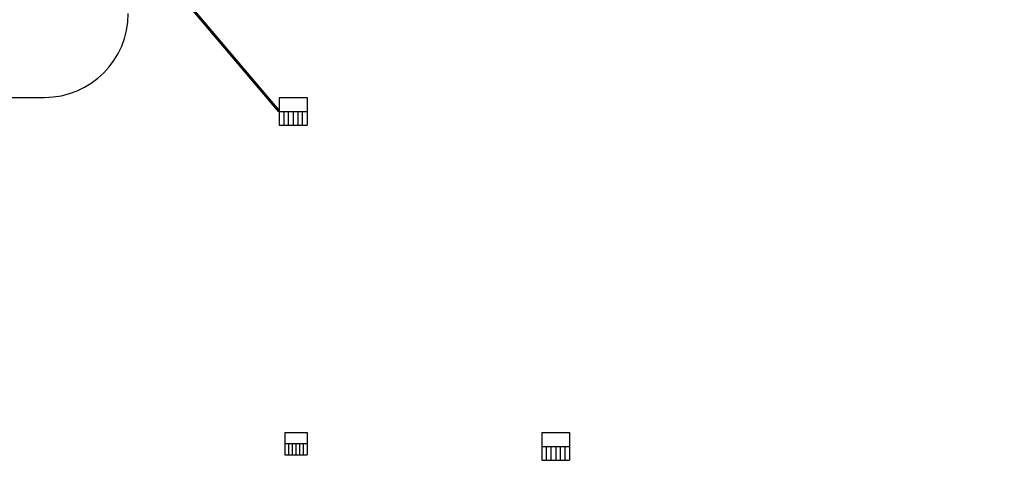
# Model space of a CAD drawing. Extents: x -424536 to -66822, y 139826 to 492209.
# Tile 76 of 91: x -103755 to -86133, y 231304 to 239196. Entities that reach past the tile are written whole.
import ezdxf

# ---------------------------------------------------------------- set-up
doc = ezdxf.new("R2010")
doc.units = 0
doc.header["$LTSCALE"] = 1000
doc.header["$MEASUREMENT"] = 0
for name, color, linetype in [('A乔木图例', 94, 'Continuous'), ('PUB_DIM', 3, 'Continuous'), ('图层1', 211, 'Continuous')]:
    doc.layers.add(name, color=color, linetype=linetype)
doc.styles.add('DIM_FONT', font='SIMPLEX', dxfattribs={"width": 0.7, "bigfont": 'GBCBIG'})
doc.dimstyles.new('DIMN300', dxfattribs={"dimscale": 3, "dimtxt": 300, "dimasz": 100, "dimexe": 250, "dimexo": 300, "dimgap": 150, "dimtad": 1, "dimdec": 0, "dimzin": 0, "dimdsep": 46, "dimtxsty": 'DIM_FONT', "dimblk": 'ARCHTICK', "dimcen": 0.09, "dimclrt": 7, "dimazin": 2, "dimtfac": 1, "dimtdec": 0, "dimtix": 1, "dimtmove": 2, "dimatfit": 3, "dimldrblk": 'ARCHTICK', "dimfxl": 1, "dimtolj": 1, "dimtzin": 0, "dimarcsym": 0})

# ---------------------------------------------------------------- blocks, each defined once
blk = doc.blocks.new('_ArchTick')
at = {"color": 0, "linetype": 'ByBlock', "const_width": 0.4}
blk.add_lwpolyline([(-0.5, -0.5), (0.5, 0.5)], dxfattribs=at)
blk = doc.blocks.new('*D91')
at = {"layer": 'Defpoints', "color": 0}
for p in [(-84779, 269704), (-82294, 269704), (-84779, 268704), (-221159, 241904), (-218074, 241904), (-218074, 237804)]:
    blk.add_point(p, dxfattribs=at)
at = {"layer": 'PUB_DIM', "color": 0, "lineweight": -2}
for p, q in [((-82294, 269704), (-82294, 269904)), ((-84179, 269704), (-81794, 269704)), ((-82294, 268704), (-82294, 269704)), ((-84179, 268704), (-81794, 268704)), ((-82294, 268704), (-82294, 268504)), ((-218974, 241904), (-221909, 241904)), ((-221159, 237804), (-221159, 241904)), ((-218974, 237804), (-221909, 237804))]:
    blk.add_line(p, q, dxfattribs=at)
for p, xscale, yscale, zscale, rotation in [((-82294, 269704), 200, 200, 200, 270), ((-82294, 268704), 200, 200, 200, 90), ((-221159, 241904), 300, 300, 300, 90), ((-221159, 237804), 300, 300, 300, 270)]:
    blk.add_blockref('_ArchTick', p, dxfattribs=dict(at, xscale=xscale, yscale=yscale, zscale=zscale, rotation=rotation))
at = {"layer": 'PUB_DIM', "color": 7, "attachment_point": 5, "rotation": 90, "style": 'DIM_FONT'}
for s, insert, char_height in [('\\A1;1000', (-82894, 269204), 600), ('\\A1;4100', (-222059, 239854), 900)]:
    blk.add_mtext(s, dxfattribs=dict(at, insert=insert, char_height=char_height))

msp = doc.modelspace()

# ---------------------------------------------------------------- linework, layer by layer
for p, q in [((-99112, 237804.4), (-99112, 237304.4)), ((-99112, 237804.4), (-98612, 237804.4)), ((-98612, 237804.4), (-98612, 237304.4)), ((-99112, 237554.4), (-98612, 237554.4)), ((-99029.7, 237554.4), (-99029.7, 237304.4)), ((-98948.9, 237554.4), (-98948.9, 237304.4)), ((-98862, 237554.4), (-98862, 237304.4)), ((-98779.1, 237554.4), (-98779.1, 237304.4)), ((-98696.3, 237554.4), (-98696.3, 237304.4)), ((-99112, 237304.4), (-98612, 237304.4)), ((-99012, 231804.1), (-99012, 231404.1)), ((-99012, 231804.1), (-98612, 231804.1)), ((-98612, 231804.1), (-98612, 231404.1)), ((-94412, 231804.1), (-94412, 231304.1)), ((-94412, 231804.1), (-93912, 231804.1)), ((-93912, 231804.1), (-93912, 231304.1)), ((-99012, 231604.1), (-98612, 231604.1)), ((-98945.1, 231604.1), (-98945.1, 231404.1)), ((-98877.9, 231604.1), (-98877.9, 231404.1)), ((-98812, 231604.1), (-98812, 231404.1)), ((-98746.1, 231604.1), (-98746.1, 231404.1)), ((-98678.9, 231604.1), (-98678.9, 231404.1)), ((-94412, 231554.1), (-93912, 231554.1)), ((-94329.7, 231554.1), (-94329.7, 231304.1)), ((-94248.9, 231554.1), (-94248.9, 231304.1)), ((-94162, 231554.1), (-94162, 231304.1)), ((-94079.1, 231554.1), (-94079.1, 231304.1)), ((-93996.3, 231554.1), (-93996.3, 231304.1)), ((-99012, 231404.1), (-98612, 231404.1)), ((-94412, 231304.1), (-93912, 231304.1))]:
    msp.add_line(p, q)
msp.add_lwpolyline([(-101611.5, 240504.4, 50, 50, 0), (-99112, 237554.4, 50, 50, 0)], format="xyseb")
at = {"layer": 'A乔木图例'}
msp.add_arc((-103311.5, 239304.4), 1500, 270, 0, dxfattribs=at)
at = {"layer": '图层1'}
msp.add_line((-109744.1, 237804.4), (-103311.5, 237804.4), dxfattribs=at)

# ---------------------------------------------------------------- dimensions: what is measured, and where the dimension line sits
at = {"layer": 'PUB_DIM'}
dim = msp.add_aligned_dim(p1=(-218074.5, 237804.4), p2=(-218074.5, 241904.4), distance=3084.2, dimstyle='DIMN300', dxfattribs=at)
dim.commit()
dim.dimension.update_dxf_attribs({"geometry": '*D91', "text_midpoint": (-222058.7, 239854.4)})

doc.saveas('drawing.dxf')
